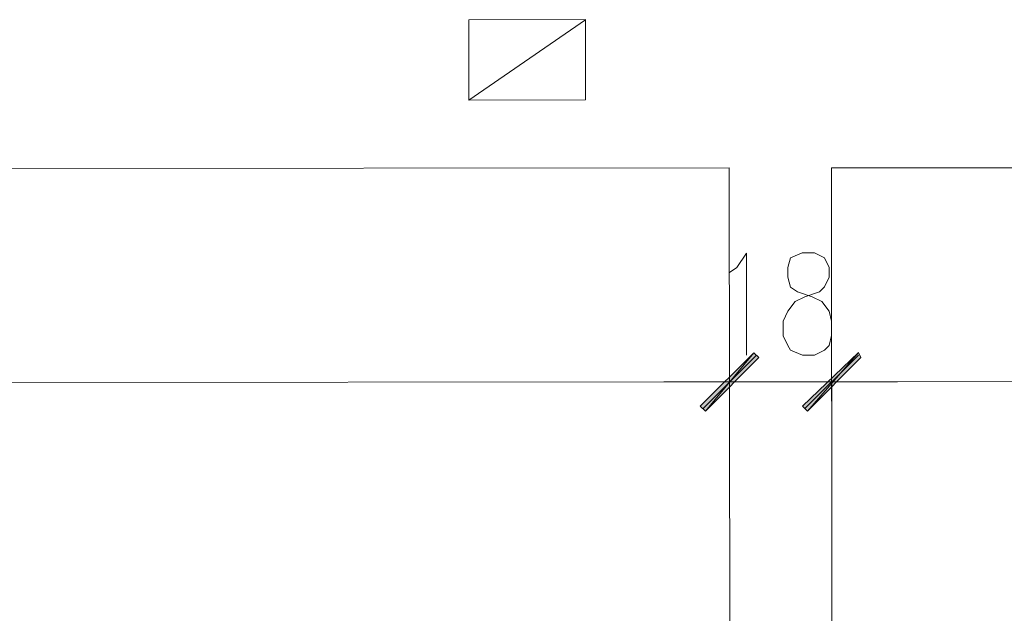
# Model space of a CAD drawing. Header units: inches. Extents: x -5850 to 5646, y 8947 to 13007.
# Tile 13 of 256: x -4660 to -4489, y 9793 to 9896. Entities that reach past the tile are written whole.
import ezdxf

# ---------------------------------------------------------------- set-up
doc = ezdxf.new("R2010")
doc.units = ezdxf.units.IN
doc.header["$MEASUREMENT"] = 0
for name, color, linetype in [('at_Entity', 7, 'Continuous'), ('at_Rect', 7, 'Continuous'), ('at_Solid', 7, 'Continuous')]:
    doc.layers.add(name, color=color, linetype=linetype)

msp = doc.modelspace()

# ---------------------------------------------------------------- hatches: boundary and pattern name
at = {"layer": 'at_Solid', "lineweight": 20}
for points in [[(-4532.11, 9838.39), (-4540.52, 9828.25), (-4541.41, 9829.09)], [(-4532.11, 9838.39), (-4540.52, 9828.25), (-4541.41, 9829.09)], [(-4531.27, 9837.55), (-4532.11, 9838.39), (-4540.52, 9828.25)], [(-4531.27, 9837.55), (-4532.11, 9838.39), (-4540.52, 9828.25)], [(-4523.68, 9829.1), (-4522.79, 9828.26), (-4513.93, 9838.41)], [(-4523.68, 9829.1), (-4522.79, 9828.26), (-4513.93, 9838.41)], [(-4522.79, 9828.26), (-4513.93, 9838.41), (-4513.54, 9837.56)], [(-4522.79, 9828.26), (-4513.93, 9838.41), (-4513.54, 9837.56)]]:
    msp.add_hatch(color=7, dxfattribs=at).paths.add_polyline_path(points)

# ---------------------------------------------------------------- linework, layer by layer
at = {"layer": 'at_Entity', "color": 7, "lineweight": 20}
for p, q in [((-4561.33, 9896.23), (-4581.56, 9882.28)), ((-4820.66, 9870.23), (-4536.38, 9870.49)), ((-4536.38, 9870.49), (-4536.19, 9660.98)), ((-4518.64, 9870.5), (-3864.75, 9871.09)), ((-4518.46, 9661), (-4518.64, 9870.5)), ((-4535.08, 9853.17), (-4533.41, 9855.71)), ((-4533.41, 9855.71), (-4533.39, 9837.97)), ((-4523.71, 9855.72), (-4525.77, 9854.87)), ((-4521.59, 9855.72), (-4523.71, 9855.72)), ((-4519.86, 9854.88), (-4521.59, 9855.72)), ((-4525.77, 9854.87), (-4526.21, 9853.18)), ((-4519.02, 9853.19), (-4519.86, 9854.88)), ((-4536.36, 9852.32), (-4535.08, 9853.17)), ((-4526.21, 9853.18), (-4526.21, 9851.49)), ((-4519.02, 9851.5), (-4519.02, 9853.19)), ((-4526.21, 9851.49), (-4525.76, 9849.8)), ((-4520.69, 9848.96), (-4519.85, 9849.81)), ((-4519.85, 9849.81), (-4519.02, 9851.5)), ((-4525.76, 9849.8), (-4524.54, 9848.96)), ((-4524.92, 9847.27), (-4523.25, 9848.12)), ((-4524.54, 9848.96), (-4521.97, 9848.12)), ((-4523.25, 9848.12), (-4520.69, 9848.96)), ((-4521.97, 9848.12), (-4520.3, 9847.27)), ((-4526.21, 9845.58), (-4524.92, 9847.27)), ((-4520.3, 9847.27), (-4519.01, 9845.59)), ((-4527.04, 9843.89), (-4526.21, 9845.58)), ((-4519.01, 9845.59), (-4518.62, 9843.9)), ((-4527.04, 9841.35), (-4527.04, 9843.89)), ((-4518.62, 9843.9), (-4518.62, 9841.36)), ((-4526.2, 9839.66), (-4527.04, 9841.35)), ((-4518.62, 9841.36), (-4519.01, 9839.67)), ((-4536.35, 9840.93), (-4536.34, 9825.72)), ((-4536.35, 9840.93), (-4536.34, 9825.72)), ((-4525.75, 9838.82), (-4526.2, 9839.66)), ((-4519.01, 9839.67), (-4519.84, 9838.83)), ((-4518.6, 9825.74), (-4518.62, 9840.94)), ((-4518.6, 9825.74), (-4518.62, 9840.94)), ((-4541.41, 9829.09), (-4532.11, 9838.39)), ((-4541.41, 9829.09), (-4532.11, 9838.39)), ((-4540.97, 9828.67), (-4531.66, 9837.97)), ((-4540.97, 9828.67), (-4531.66, 9837.97)), ((-4532.11, 9838.39), (-4540.52, 9828.25)), ((-4532.11, 9838.39), (-4540.52, 9828.25)), ((-4532.11, 9838.39), (-4540.52, 9828.25)), ((-4532.11, 9838.39), (-4540.52, 9828.25)), ((-4531.27, 9837.55), (-4532.11, 9838.39)), ((-4531.27, 9837.55), (-4532.11, 9838.39)), ((-4523.69, 9837.98), (-4525.75, 9838.82)), ((-4521.57, 9837.98), (-4523.69, 9837.98)), ((-4513.93, 9838.41), (-4523.68, 9829.1)), ((-4513.93, 9838.41), (-4523.68, 9829.1)), ((-4513.93, 9837.99), (-4523.24, 9828.69)), ((-4513.93, 9837.99), (-4523.24, 9828.69)), ((-4522.79, 9828.26), (-4513.93, 9838.41)), ((-4522.79, 9828.26), (-4513.93, 9838.41)), ((-4522.79, 9828.26), (-4513.93, 9838.41)), ((-4522.79, 9828.26), (-4513.93, 9838.41)), ((-4519.84, 9838.83), (-4521.57, 9837.98)), ((-4513.93, 9838.41), (-4513.54, 9837.56)), ((-4513.93, 9838.41), (-4513.54, 9837.56)), ((-4540.52, 9828.25), (-4531.27, 9837.55)), ((-4540.52, 9828.25), (-4531.27, 9837.55)), ((-4513.54, 9837.56), (-4522.79, 9828.26)), ((-4513.54, 9837.56), (-4522.79, 9828.26)), ((-4815.11, 9833.07), (-4541.81, 9833.32)), ((-4541.81, 9833.32), (-4547.72, 9833.31)), ((-4544.76, 9833.31), (-4528.31, 9833.33)), ((-4544.76, 9833.31), (-4528.31, 9833.33)), ((-4536.34, 9833.32), (-4518.61, 9833.34)), ((-4510.13, 9833.34), (-4526.64, 9833.33)), ((-4510.13, 9833.34), (-4526.64, 9833.33)), ((-4512.7, 9833.34), (-3870.63, 9833.91)), ((-4512.7, 9833.34), (-4507.18, 9833.35)), ((-4540.52, 9828.25), (-4541.41, 9829.09)), ((-4540.52, 9828.25), (-4541.41, 9829.09)), ((-4523.68, 9829.1), (-4522.79, 9828.26)), ((-4523.68, 9829.1), (-4522.79, 9828.26))]:
    msp.add_line(p, q, dxfattribs=at)
at = {"layer": 'at_Rect', "color": 7, "lineweight": 20}
for p, q in [((-4581.6, 9896.22), (-4561.33, 9896.24)), ((-4581.6, 9896.22), (-4581.59, 9882.28)), ((-4561.31, 9882.3), (-4561.33, 9896.24)), ((-4561.31, 9882.3), (-4581.59, 9882.28))]:
    msp.add_line(p, q, dxfattribs=at)

doc.saveas('drawing.dxf')
